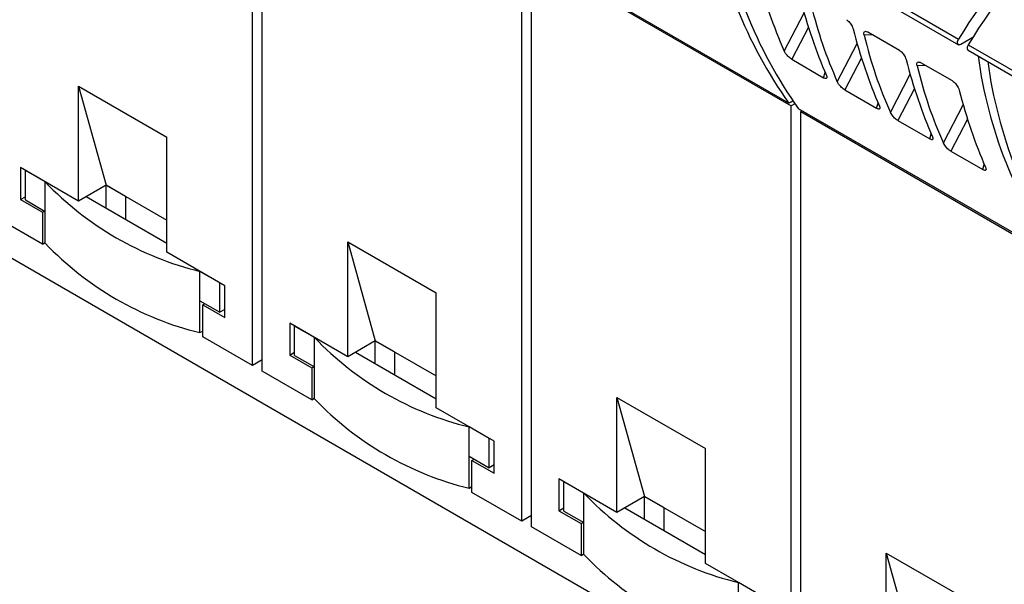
# Model space of a CAD drawing. Header units: millimetres. Extents: x 6 to 415, y 5 to 292.
# Tile 28 of 62: x 349 to 361, y 86 to 93. Entities that reach past the tile are written whole.
import ezdxf

# ---------------------------------------------------------------- set-up
doc = ezdxf.new("R2010")
doc.units = ezdxf.units.MM

msp = doc.modelspace()

# ---------------------------------------------------------------- linework, layer by layer
at = {"color": 7, "linetype": 'Continuous', "lineweight": 25}
for p, q in [((389.7318, 66.1882), (334.5775, 98.0281)), ((351.7513, 88.5221), (351.7513, 95.822)), ((351.8751, 88.4507), (351.8751, 95.7506)), ((357.4666, 94.544), (360.79, 92.6254)), ((357.4678, 94.6154), (360.7912, 92.6968)), ((355.1985, 86.5321), (355.1985, 93.832)), ((358.6196, 91.876), (355.2962, 93.7945)), ((355.3222, 93.7606), (358.6456, 91.842)), ((355.3222, 86.4607), (355.3222, 93.7606)), ((360.0337, 92.5529), (359.6278, 92.7872)), ((360.971, 92.7156), (360.82, 92.6284)), ((360.9137, 92.554), (364.2371, 90.6354)), ((360.915, 92.6254), (364.2384, 90.7068)), ((358.6559, 92.4383), (359.0631, 92.2033)), ((360.7125, 92.161), (360.3066, 92.3953)), ((349.5239, 92.0943), (350.6553, 91.4411)), ((349.5239, 90.6245), (349.5239, 92.0943)), ((349.5239, 92.0943), (349.8775, 90.8286)), ((359.3347, 92.0464), (359.7419, 91.8114)), ((358.6696, 91.9048), (358.6196, 91.876)), ((358.6696, 91.9048), (358.6456, 91.891)), ((358.6456, 91.891), (358.6456, 91.891)), ((358.6456, 91.891), (358.6456, 91.891)), ((358.6945, 91.8702), (358.6456, 91.842)), ((358.6456, 84.5421), (358.6456, 91.842)), ((362.0667, 89.886), (358.7433, 91.8045)), ((358.7858, 91.78), (358.7693, 91.7706)), ((358.7693, 91.7706), (362.0928, 89.852)), ((358.7693, 84.4707), (358.7693, 91.7706)), ((360.0135, 91.6546), (360.4207, 91.4195)), ((350.6553, 89.9714), (350.6553, 91.4411)), ((360.6924, 91.2627), (361.0996, 91.0276)), ((348.7815, 91.0531), (348.7815, 90.6448)), ((349.5239, 90.6245), (348.7815, 91.0531)), ((349.0997, 90.8694), (348.8451, 91.0164)), ((348.8451, 90.6408), (348.8451, 91.0164)), ((349.0997, 90.4938), (349.0997, 90.8694)), ((349.8775, 90.8286), (349.5239, 90.6245)), ((349.8775, 90.8286), (349.6229, 90.6817)), ((350.125, 90.6857), (349.8775, 90.8286)), ((349.8775, 90.5347), (349.8775, 90.8286)), ((349.8775, 90.8286), (350.6553, 90.3796)), ((348.7815, 90.6448), (348.8451, 90.6816)), ((348.7815, 90.6448), (349.0643, 90.4816)), ((348.8451, 90.6408), (349.0997, 90.4938)), ((349.6229, 90.6817), (350.6553, 90.0857)), ((350.125, 90.6857), (350.125, 90.3918)), ((349.0643, 90.4816), (349.0926, 90.4979)), ((349.0997, 90.0855), (349.0997, 90.4938)), ((349.0643, 90.0733), (348.4279, 90.4407)), ((349.0643, 90.4816), (349.0643, 90.0733)), ((349.0643, 90.0733), (349.0997, 90.0937)), ((352.9711, 90.1043), (354.1024, 89.4512)), ((352.9711, 88.6345), (352.9711, 90.1043)), ((352.9711, 90.1043), (353.3246, 88.8386)), ((351.3978, 89.5428), (350.6553, 89.9714)), ((351.3341, 89.5795), (351.0796, 89.7265)), ((351.0796, 89.3508), (351.0796, 89.7265)), ((351.3341, 89.2039), (351.3341, 89.5795)), ((351.3978, 89.1345), (351.3978, 89.5428)), ((354.1024, 87.9814), (354.1024, 89.4512)), ((351.0796, 89.3508), (351.3341, 89.2039)), ((351.0796, 88.9426), (351.0796, 89.3508)), ((351.1149, 89.2978), (351.1432, 89.3141)), ((351.1149, 88.8895), (351.1149, 89.2978)), ((351.1149, 89.2978), (351.3978, 89.1345)), ((351.3978, 89.2406), (351.3341, 89.2039)), ((352.2286, 89.0631), (352.2286, 88.6549)), ((352.9711, 88.6345), (352.2286, 89.0631)), ((352.5468, 88.8794), (352.2923, 89.0264)), ((352.2923, 88.6508), (352.2923, 89.0264)), ((351.0796, 88.9426), (351.1149, 88.963)), ((351.7513, 88.5221), (351.1149, 88.8895)), ((352.5468, 88.5038), (352.5468, 88.8794)), ((353.3246, 88.8386), (352.9711, 88.6345)), ((353.3246, 88.8386), (353.0701, 88.6917)), ((353.5721, 88.6957), (353.3246, 88.8386)), ((353.3246, 88.5447), (353.3246, 88.8386)), ((353.3246, 88.8386), (354.1024, 88.3896)), ((352.2286, 88.6549), (352.2923, 88.6916)), ((352.2286, 88.6549), (352.5115, 88.4916)), ((352.2923, 88.6508), (352.5468, 88.5038)), ((353.0701, 88.6917), (354.1024, 88.0957)), ((353.5721, 88.6957), (353.5721, 88.4018)), ((351.8751, 88.5936), (351.7513, 88.5221)), ((352.5115, 88.4916), (352.5397, 88.5079)), ((352.5115, 88.4916), (352.5115, 88.0833)), ((352.5468, 88.0956), (352.5468, 88.5038)), ((352.5115, 88.0833), (351.8751, 88.4507)), ((352.5115, 88.0833), (352.5468, 88.1037)), ((356.4182, 88.1143), (357.5496, 87.4612)), ((356.4182, 86.6445), (356.4182, 88.1143)), ((356.4182, 88.1143), (356.7718, 86.8486)), ((354.8449, 87.5528), (354.1024, 87.9814)), ((354.7813, 87.5895), (354.5267, 87.7365)), ((354.5267, 87.3608), (354.5267, 87.7365)), ((354.7813, 87.2139), (354.7813, 87.5895)), ((354.8449, 87.1445), (354.8449, 87.5528)), ((354.5267, 87.3608), (354.7813, 87.2139)), ((354.5267, 86.9526), (354.5267, 87.3608)), ((357.5496, 85.9914), (357.5496, 87.4612)), ((354.5621, 87.3078), (354.5904, 87.3241)), ((354.5621, 86.8995), (354.5621, 87.3078)), ((354.5621, 87.3078), (354.8449, 87.1445)), ((354.8449, 87.2506), (354.7813, 87.2139)), ((354.5267, 86.9526), (354.5621, 86.973)), ((355.6758, 87.0731), (355.6758, 86.6649)), ((356.4182, 86.6445), (355.6758, 87.0731)), ((355.994, 86.8894), (355.7394, 87.0364)), ((355.7394, 86.6608), (355.7394, 87.0364)), ((355.1985, 86.5321), (354.5621, 86.8995)), ((355.994, 86.5138), (355.994, 86.8894)), ((356.7718, 86.8486), (356.4182, 86.6445)), ((356.7718, 86.8486), (356.5172, 86.7017)), ((357.0193, 86.7057), (356.7718, 86.8486)), ((356.7718, 86.5547), (356.7718, 86.8486)), ((356.7718, 86.8486), (357.5496, 86.3996)), ((355.3222, 86.6036), (355.1985, 86.5321)), ((355.6758, 86.6649), (355.7394, 86.7016)), ((355.6758, 86.6649), (355.9586, 86.5016)), ((355.7394, 86.6608), (355.994, 86.5138)), ((356.5172, 86.7017), (357.5496, 86.1057)), ((357.0193, 86.7057), (357.0193, 86.4118)), ((355.9586, 86.0933), (355.3222, 86.4607)), ((355.9586, 86.5016), (355.9869, 86.5179)), ((355.9586, 86.5016), (355.9586, 86.0933)), ((355.994, 86.1056), (355.994, 86.5138)), ((355.9586, 86.0933), (355.994, 86.1137)), ((359.8654, 86.1243), (360.9967, 85.4712)), ((359.8654, 84.6545), (359.8654, 86.1243)), ((359.8654, 86.1243), (360.2189, 84.8586)), ((358.2921, 85.5628), (357.5496, 85.9914)), ((358.2284, 85.5995), (357.9739, 85.7465)), ((357.9739, 85.3709), (357.9739, 85.7465))]:
    msp.add_line(p, q, dxfattribs=at)
at = {"color": 8, "linetype": 'Continuous', "lineweight": 25}
for p, q in [((358.5597, 92.5436), (358.8124, 93.0336)), ((358.868, 92.8496), (358.6559, 92.4383)), ((359.2385, 92.1517), (359.4912, 92.6417)), ((359.6875, 92.7527), (359.581, 92.7476)), ((359.5468, 92.4577), (359.3347, 92.0464)), ((359.0631, 92.2033), (359.0831, 92.2682)), ((360.3663, 92.3609), (360.2598, 92.3557)), ((359.9173, 91.7599), (360.17, 92.2498)), ((360.2257, 92.0659), (360.0135, 91.6546)), ((359.7419, 91.8114), (359.7619, 91.8763)), ((360.5961, 91.368), (360.8488, 91.8579)), ((360.9045, 91.674), (360.6924, 91.2627)), ((360.4207, 91.4195), (360.4408, 91.4844)), ((361.0996, 91.0276), (361.1196, 91.0925))]:
    msp.add_line(p, q, dxfattribs=at)
at = {"color": 7, "linetype": 'Continuous', "lineweight": 25, "flags": 128}
for points in [[(360.82, 92.6284), (360.8074, 92.6233), (360.796, 92.6231), (360.7867, 92.6277), (360.7804, 92.6367), (360.7776, 92.6494), (360.7786, 92.6645), (360.7833, 92.6808), (360.7912, 92.6968)], [(360.915, 92.6254), (360.907, 92.6094), (360.9024, 92.5931), (360.9014, 92.578), (360.9042, 92.5653), (360.9105, 92.5563), (360.9137, 92.554)]]:
    msp.add_lwpolyline(points, dxfattribs=at)
at = {"color": 7, "linetype": 'Continuous', "lineweight": 25}
for centre, radius, start, end in [((363.3387, 95.2444), 5.798, 187.66355, 215.51912), ((363.4624, 95.173), 5.798, 187.66355, 215.51912), ((365.4656, 89.9067), 5.4438, 128.28535, 149.16685), ((365.5893, 89.8352), 5.4438, 128.28535, 149.16685), ((366.7858, 93.2544), 5.798, 187.66355, 215.51912), ((366.9096, 93.183), 5.798, 187.66355, 215.51912), ((352.0459, 93.6868), 4.0765, 223.7184, 256.28698), ((352.0459, 92.9029), 4.0765, 223.7184, 256.28698), ((355.4931, 91.6968), 4.0765, 223.71841, 256.28697), ((355.4931, 90.9129), 4.0765, 223.71841, 256.28697), ((358.9402, 89.7068), 4.0765, 223.71841, 256.28697), ((358.9402, 88.9229), 4.0765, 223.71841, 256.28697)]:
    msp.add_arc(centre, radius, start, end, dxfattribs=at)
for centre, major_axis, ratio, start_param, end_param in [((366.8415, 99.4548), (7.0513, 8.5462), 0.6180688, 2.7078936, 2.8467919), ((365.2016, 100.4015), (4.1386, 10.2615), 0.518538, 2.5314751, 2.6703735), ((367.5204, 99.0629), (7.0513, 8.5462), 0.6180688, 2.7078936, 2.8467919), ((365.8805, 100.0096), (4.1386, 10.2615), 0.518538, 2.5314751, 2.6703735), ((368.1992, 98.6711), (7.0513, 8.5462), 0.6180688, 2.7078936, 2.8467919), ((366.5593, 99.6178), (4.1386, 10.2615), 0.518538, 2.5314751, 2.6703735), ((368.878, 98.2792), (7.0513, 8.5462), 0.6180688, 2.7078936, 2.8467919), ((367.2381, 99.2259), (4.1386, 10.2615), 0.518538, 2.5314751, 2.6703735)]:
    msp.add_ellipse(centre, major_axis=major_axis, ratio=ratio, start_param=start_param, end_param=end_param, dxfattribs=at)
for points, knots in [([(359.3549, 92.9448), (359.3616, 92.9403), (359.3752, 92.9313), (359.3954, 92.9108), (359.4135, 92.8871), (359.4302, 92.8584), (359.4363, 92.8397), (359.4398, 92.8291)], [0, 0, 0, 0, 0.1736734, 0.3471752, 0.5255642, 0.729651, 1, 1, 1, 1]), ([(359.581, 92.7476), (359.5793, 92.7586), (359.5765, 92.7776), (359.5853, 92.793), (359.5994, 92.7977), (359.6148, 92.7942), (359.6249, 92.7888), (359.6278, 92.7872)], [0, 0, 0, 0, 0.3159177, 0.5409474, 0.7310561, 0.9219336, 1, 1, 1, 1]), ([(358.6559, 92.4383), (358.649, 92.4427), (358.6353, 92.4514), (358.6137, 92.4703), (358.5933, 92.4918), (358.5745, 92.5162), (358.5643, 92.5335), (358.5602, 92.5426), (358.5597, 92.5436)], [0, 0, 0, 0, 0.1724033, 0.3446273, 0.5218253, 0.7252053, 0.9681621, 1, 1, 1, 1]), ([(360.0337, 92.5529), (360.0405, 92.5484), (360.054, 92.5394), (360.0742, 92.519), (360.0923, 92.4952), (360.109, 92.4665), (360.1152, 92.4478), (360.1186, 92.4372)], [0, 0, 0, 0, 0.1736734, 0.3471752, 0.5255642, 0.729651, 1, 1, 1, 1]), ([(360.2598, 92.3557), (360.2581, 92.3668), (360.2553, 92.3857), (360.2642, 92.4012), (360.2783, 92.4059), (360.2936, 92.4023), (360.3037, 92.3969), (360.3066, 92.3953)], [0, 0, 0, 0, 0.3159175, 0.5409471, 0.7310562, 0.9219331, 1, 1, 1, 1]), ([(359.0985, 92.2326), (359.1018, 92.223), (359.1075, 92.2067), (359.1023, 92.1944), (359.0906, 92.1917), (359.0762, 92.1961), (359.0661, 92.2016), (359.0631, 92.2033)], [0, 0, 0, 0, 0.3149149, 0.5403968, 0.7299996, 0.9204066, 1, 1, 1, 1]), ([(359.3347, 92.0464), (359.3279, 92.0508), (359.3142, 92.0595), (359.2926, 92.0784), (359.2721, 92.1), (359.2533, 92.1243), (359.2431, 92.1417), (359.239, 92.1507), (359.2385, 92.1517)], [0, 0, 0, 0, 0.1724052, 0.3446289, 0.5218266, 0.7252062, 0.9681621, 1, 1, 1, 1]), ([(360.7125, 92.161), (360.7193, 92.1565), (360.7328, 92.1476), (360.753, 92.1271), (360.7711, 92.1034), (360.7879, 92.0746), (360.794, 92.056), (360.7975, 92.0453)], [0, 0, 0, 0, 0.1736736, 0.3471756, 0.5255643, 0.729651, 1, 1, 1, 1]), ([(359.7773, 91.8407), (359.7806, 91.8312), (359.7863, 91.8148), (359.7811, 91.8026), (359.7694, 91.7999), (359.755, 91.8042), (359.7449, 91.8097), (359.7419, 91.8114)], [0, 0, 0, 0, 0.3149151, 0.5403972, 0.7299993, 0.9204054, 1, 1, 1, 1]), ([(360.0135, 91.6546), (360.0067, 91.6589), (359.993, 91.6677), (359.9714, 91.6866), (359.951, 91.7081), (359.9322, 91.7325), (359.922, 91.7498), (359.9178, 91.7588), (359.9173, 91.7599)], [0, 0, 0, 0, 0.17240427, 0.34462811, 0.52182598, 0.72520575, 0.96816213, 1, 1, 1, 1]), ([(360.4561, 91.4488), (360.4595, 91.4393), (360.4651, 91.423), (360.4599, 91.4107), (360.4482, 91.408), (360.4338, 91.4124), (360.4237, 91.4179), (360.4207, 91.4195)], [0, 0, 0, 0, 0.3149151, 0.5403973, 0.7299993, 0.9204065, 1, 1, 1, 1]), ([(360.6924, 91.2627), (360.6855, 91.2671), (360.6718, 91.2758), (360.6502, 91.2947), (360.6298, 91.3162), (360.611, 91.3406), (360.6008, 91.3579), (360.5966, 91.3669), (360.5961, 91.368)], [0, 0, 0, 0, 0.1724042, 0.3446281, 0.5218259, 0.7252059, 0.9681621, 1, 1, 1, 1]), ([(361.135, 91.0569), (361.1383, 91.0474), (361.144, 91.0311), (361.1388, 91.0188), (361.127, 91.0161), (361.1126, 91.0205), (361.1025, 91.026), (361.0996, 91.0276)], [0, 0, 0, 0, 0.3149149, 0.5403969, 0.7299986, 0.9204054, 1, 1, 1, 1])]:
    msp.add_open_spline(points, degree=3, knots=knots, dxfattribs=at)

doc.saveas('drawing.dxf')
